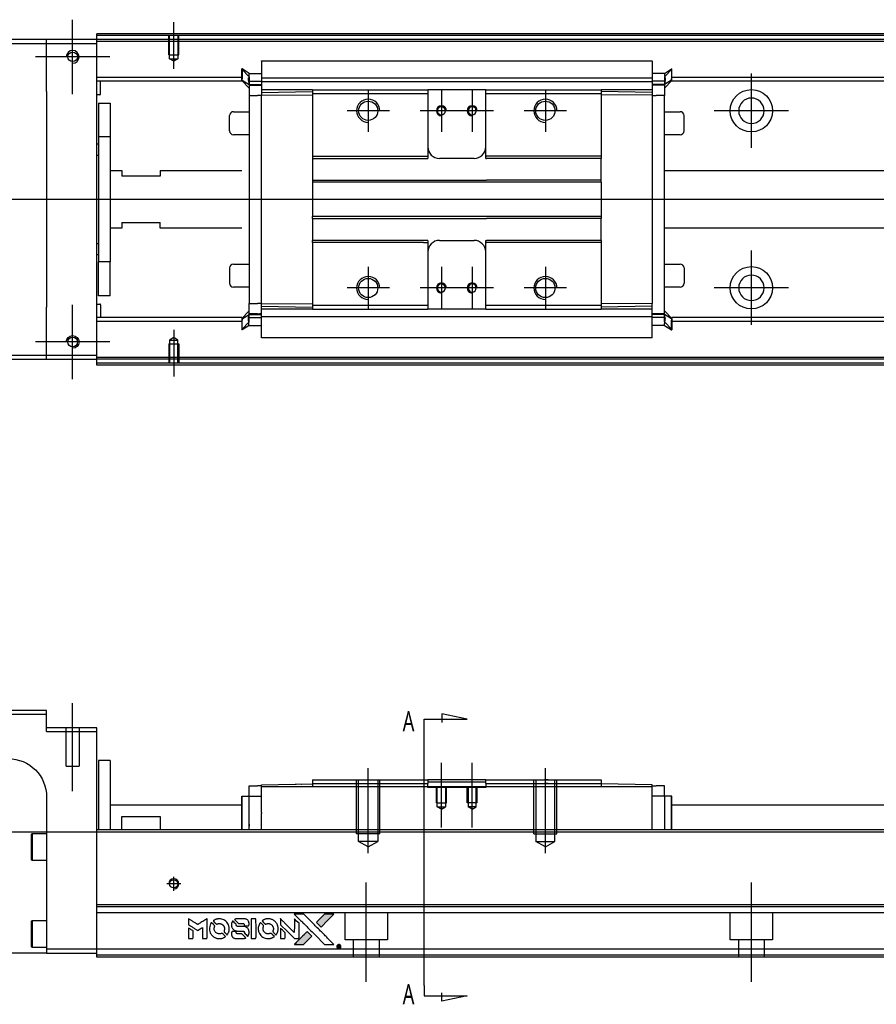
# Model space of a CAD drawing. Header units: millimetres. Extents: x -386 to 3135, y -1989 to 860.
# Tile 16 of 41: x -167 to 56, y -643 to -387. Entities that reach past the tile are written whole.
import ezdxf
from ezdxf.lldxf.tags import DXFTag

# ---------------------------------------------------------------- set-up
doc = ezdxf.new("R2010")
doc.units = ezdxf.units.MM
doc.layers.get('0').update_dxf_attribs({"linetype": 'CONTINUOUS'})
doc.styles.add('CHN', font='Microsoft JhengHei.ttf')
tags = doc.linetypes.add('DASHED', pattern=[25.72, 12.86, -12.86]).pattern_tags.tags
tags[6:7] = [DXFTag(74, 4), DXFTag(75, 0), DXFTag(340, '0'), DXFTag(46, 0.0), DXFTag(50, 0.0), DXFTag(44, 0.0), DXFTag(45, 0.0)]
tags[4:5] = [DXFTag(74, 4), DXFTag(75, 0), DXFTag(340, '0'), DXFTag(46, 0.0), DXFTag(50, 0.0), DXFTag(44, 0.0), DXFTag(45, 0.0)]

# ---------------------------------------------------------------- blocks, each defined once
blk = doc.blocks.new('MosionX logo(完整正式版)')
h = blk.add_hatch(color=22)
h.dxf.hatch_style = 1
h.paths.add_polyline_path([(-1416, 1831), (-1517, 1831), (-1619, 1831), (-1707, 1742, 0.000288), (-1740, 1709, 0.000479), (-1769, 1680, 0.000013), (-1794, 1654, 0.197177), (-1794, 1654, 0.197497), (-1794, 1653, 0.00004), (-1779, 1638, 0.000834), (-1763, 1622, 0.000506), (-1744, 1603), (-1694, 1552), (-1555, 1692)])
h.paths.add_polyline_path([(-1892, 1355), (-1942, 1405, 0.000476), (-1962, 1424, 0.000789), (-1978, 1441, 0.000035), (-1993, 1455, 0.19758), (-1993, 1456, 0.198396), (-1994, 1455, 0.000019), (-2014, 1435, 0.000582), (-2036, 1413, 0.000351), (-2062, 1387, 0.000108), (-2174, 1275, 0.000692), (-2230, 1218, 0.000077), (-2269, 1179, 0.197527), (-2269, 1178, 0.410182), (-2269, 1177, 0.000493), (-2248, 1177, 0.002424), (-2219, 1177, 0.000529), (-2169, 1177), (-2070, 1177), (-1981, 1266)])
at = {"color": 22}
for points in [[(-4562, 1668), (-4562, 1603), (-4545, 1592, -0.000297), (-4534, 1586, -0.000037), (-4510, 1571, -0.000043), (-4482, 1554, -0.000036), (-4452, 1535, 0.000044), (-4422, 1517, 0.000063), (-4396, 1501, 0.000035), (-4374, 1488, 0.0009), (-4368, 1484), (-4360, 1479), (-4348, 1486, 0.001175), (-4342, 1490, 0.000208), (-4329, 1498, 0.000225), (-4315, 1506, 0.000203), (-4300, 1516, -0.000711), (-4286, 1525, -0.001119), (-4274, 1532, -0.000263), (-4263, 1539, -0.04589), (-4262, 1539, -0.519312), (-4261, 1539, -0.001914), (-4261, 1521, -0.003124), (-4260, 1493, -0.000285), (-4260, 1421), (-4260, 1303), (-4219, 1303, 0.001727), (-4189, 1303, 0.025279), (-4179, 1303, 0.073886), (-4173, 1305, 0.07426), (-4167, 1308, 0.03264), (-4166, 1310, 0.01784), (-4164, 1311, 0.017712), (-4163, 1313, 0.026854), (-4162, 1315), (-4160, 1319), (-4160, 1526), (-4159, 1733), (-4162, 1731, -0.004595), (-4163, 1730, -0.00016), (-4169, 1726, -0.000298), (-4177, 1722, -0.000208), (-4185, 1717, 0.000986), (-4210, 1701, 0.00025), (-4250, 1676, 0.000268), (-4292, 1650, 0.000436), (-4329, 1627, -0.002932), (-4341, 1619, -0.004718), (-4351, 1613, -0.001113), (-4360, 1608, -0.227179), (-4361, 1608, -0.045982), (-4362, 1608, -0.000145), (-4374, 1616, -0.000825), (-4387, 1624, -0.000517), (-4403, 1634, 0.000056), (-4458, 1668, 0.000289), (-4488, 1687, 0.000481), (-4511, 1701, 0.000418), (-4535, 1715), (-4562, 1732)], [(-3917, 1731, 0.024131), (-3935, 1728, 0.022344), (-3954, 1723, 0.021883), (-3972, 1717, 0.020884), (-3990, 1709, 0.010669), (-4000, 1703, 0.010389), (-4011, 1697, 0.010913), (-4020, 1692, 0.022227), (-4026, 1687), (-4029, 1685), (-3996, 1653, 0.002452), (-3984, 1640, 0.003628), (-3972, 1630, 0.001662), (-3963, 1621, 0.070159), (-3960, 1619, 0.047671), (-3958, 1618, 0.018624), (-3956, 1618, 0.017921), (-3953, 1617, 0.018804), (-3950, 1617, 0.018255), (-3946, 1617, 0.041312), (-3943, 1617, 0.037164), (-3939, 1618, 0.012342), (-3935, 1620, -0.015101), (-3924, 1624, -0.035998), (-3916, 1626, -0.033244), (-3907, 1627, -0.011249), (-3894, 1627, -0.004059), (-3883, 1627, -0.019693), (-3877, 1627, -0.027943), (-3872, 1626, -0.014411), (-3866, 1624, -0.033089), (-3851, 1619, -0.033887), (-3838, 1613, -0.034021), (-3825, 1604, -0.033942), (-3814, 1594, -0.02816), (-3804, 1582, -0.035032), (-3796, 1570, -0.035269), (-3790, 1557, -0.029196), (-3785, 1543, -0.037862), (-3782, 1526, -0.043657), (-3782, 1510, -0.043064), (-3784, 1494, -0.035184), (-3790, 1477, 0.033699), (-3792, 1470, 0.052815), (-3793, 1463, 0.059167), (-3793, 1456, 0.058972), (-3791, 1450, 0.059208), (-3788, 1445, 0.021125), (-3783, 1439, 0.008691), (-3773, 1429, 0.000851), (-3749, 1405, 0.001873), (-3736, 1393, 0.013884), (-3730, 1387, 0.022355), (-3726, 1385, 0.341453), (-3725, 1385, 0.073011), (-3722, 1388, 0.004587), (-3714, 1399, 0.00748), (-3707, 1411, 0.016837), (-3702, 1420, 0.028606), (-3692, 1443, 0.031352), (-3685, 1465, 0.031004), (-3681, 1489, 0.0268), (-3680, 1514, 0.026698), (-3681, 1541, 0.03002), (-3686, 1566, 0.030357), (-3693, 1590, 0.028554), (-3703, 1614, 0.062944), (-3732, 1658, 0.062206), (-3772, 1694, 0.062448), (-3819, 1719, 0.064355), (-3870, 1731, 0.017377), (-3880, 1731, 0.008369), (-3893, 1731, 0.008367), (-3907, 1731, 0.01757)], [(-3516, 1731, 0.018538), (-3522, 1730, 0.010695), (-3530, 1729, 0.01068), (-3538, 1727, 0.017678), (-3544, 1725, 0.013849), (-3551, 1722, 0.011814), (-3559, 1719, 0.004513), (-3566, 1716, 0.290035), (-3566, 1715, 0.196418), (-3566, 1714, 0.000124), (-3554, 1702, 0.001477), (-3540, 1688, 0.000898), (-3524, 1671), (-3481, 1629), (-3427, 1628, -0.001471), (-3387, 1628, -0.028714), (-3374, 1627, -0.097073), (-3367, 1625, -0.084199), (-3361, 1620, -0.042698), (-3359, 1616, -0.053912), (-3357, 1612, -0.051004), (-3356, 1608, -0.032967), (-3355, 1602, 0.00807), (-3355, 1600, 0.003023), (-3355, 1596, 0.002994), (-3355, 1592, 0.003629), (-3355, 1588), (-3354, 1579), (-3313, 1579, 0.001618), (-3293, 1579, 0.005206), (-3280, 1579, 0.00535), (-3271, 1579, 0.060675), (-3268, 1580, 0.048484), (-3266, 1581, 0.02389), (-3264, 1582, 0.022812), (-3261, 1584, 0.02462), (-3259, 1586, 0.061781), (-3255, 1591, 0.080179), (-3253, 1596, 0.048561), (-3252, 1604, 0.010021), (-3251, 1619, 0.016602), (-3252, 1638, 0.031409), (-3254, 1653, 0.036474), (-3258, 1666, 0.03439), (-3263, 1679, 0.065928), (-3277, 1699, 0.069066), (-3296, 1715, 0.065697), (-3319, 1725, 0.051559), (-3346, 1731, 0.020904), (-3360, 1731, 0.000451), (-3431, 1731, 0.000419), (-3502, 1732, 0.022759)], [(-3202, 1517), (-3202, 1303), (-3160, 1303), (-3118, 1303), (-3113, 1306, 0.071429), (-3109, 1309, 0.054799), (-3105, 1313, 0.053585), (-3102, 1318, 0.060698), (-3101, 1323, 0.033975), (-3100, 1332, 0.000112), (-3100, 1441, 0.000726), (-3100, 1548, 0.001084), (-3101, 1641), (-3102, 1732), (-3152, 1732), (-3202, 1732)], [(-2860, 1730, 0.023681), (-2878, 1728, 0.022402), (-2896, 1723, 0.021929), (-2914, 1717, 0.020503), (-2931, 1709, 0.013745), (-2941, 1704, 0.009767), (-2952, 1698, 0.009658), (-2962, 1691, 0.027804), (-2968, 1687), (-2971, 1685), (-2939, 1653, 0.002053), (-2924, 1638, 0.006738), (-2914, 1628, 0.007826), (-2907, 1622, 0.063909), (-2903, 1619, 0.061532), (-2897, 1617, 0.068674), (-2891, 1617, 0.052072), (-2885, 1618, 0.019648), (-2875, 1621, -0.018366), (-2864, 1624, -0.0288), (-2854, 1626, -0.029061), (-2844, 1627, -0.019155), (-2832, 1627, -0.053809), (-2807, 1624, -0.058833), (-2784, 1615, -0.058566), (-2764, 1601, -0.052525), (-2746, 1582, -0.044733), (-2737, 1566, -0.040573), (-2729, 1547, -0.041123), (-2725, 1529, -0.04951), (-2725, 1511, -0.017369), (-2725, 1502, -0.024255), (-2727, 1495, -0.023787), (-2729, 1487, -0.015798), (-2732, 1479, 0.010631), (-2734, 1474, 0.033653), (-2735, 1470, 0.037806), (-2736, 1467, 0.016307), (-2736, 1462, 0.068179), (-2734, 1453, 0.095747), (-2731, 1446, 0.033418), (-2722, 1436, 0.002133), (-2695, 1409, 0.001452), (-2680, 1395, 0.012393), (-2673, 1388, 0.020479), (-2668, 1385, 0.344362), (-2667, 1385, 0.074287), (-2663, 1388, 0.005454), (-2656, 1400, 0.008391), (-2649, 1412, 0.017097), (-2643, 1422, 0.027375), (-2635, 1442, 0.02835), (-2628, 1463, 0.027723), (-2624, 1485, 0.023913), (-2623, 1509, 0.027047), (-2623, 1537, 0.031685), (-2627, 1563, 0.032425), (-2634, 1588, 0.031013), (-2644, 1612, 0.037914), (-2661, 1641, 0.040153), (-2682, 1667, 0.039834), (-2707, 1688, 0.036173), (-2736, 1707, 0.040752), (-2765, 1719, 0.035885), (-2796, 1728, 0.035491), (-2828, 1731, 0.037615)], [(-2572, 1669), (-2572, 1604), (-2422, 1453), (-2271, 1303), (-2229, 1303, 0.0008), (-2202, 1303, 0.010795), (-2192, 1303, 0.030495), (-2186, 1304, 0.080372), (-2183, 1305, 0.03816), (-2179, 1308, 0.041799), (-2176, 1310, 0.042486), (-2174, 1314, 0.042078), (-2172, 1317, 0.099276), (-2170, 1322, 0.003302), (-2170, 1343, 0.002586), (-2170, 1380, 0.000204), (-2170, 1477), (-2170, 1633), (-2221, 1683), (-2271, 1733), (-2271, 1583), (-2272, 1433), (-2419, 1582, 0.000253), (-2476, 1639, 0.000412), (-2524, 1687, 0.000041), (-2567, 1730, 0.041338), (-2570, 1732), (-2572, 1734)], [(-2150, 1708, -0.000056), (-2089, 1647, -0.000021), (-2004, 1562, -0.000021), (-1911, 1469, -0.000025), (-1823, 1381), (-1619, 1177), (-1518, 1177), (-1417, 1177), (-1553, 1315, 0.000274), (-1619, 1381, 0.000123), (-1705, 1467, 0.000121), (-1797, 1559, 0.000165), (-1879, 1641), (-2068, 1831), (-2170, 1831), (-2272, 1831)], [(-1707, 1742, 0.000288), (-1740, 1709, 0.000479), (-1769, 1680, 0.000013), (-1794, 1654, 0.197177), (-1794, 1654, 0.197497), (-1794, 1653, 0.00004), (-1779, 1638, 0.000836), (-1763, 1622, 0.000505), (-1744, 1603), (-1694, 1552), (-1555, 1692), (-1416, 1831), (-1517, 1831), (-1619, 1831)], [(-4562, 1417), (-4562, 1303), (-4521, 1303, 0.000842), (-4494, 1303, 0.010591), (-4484, 1303, 0.028995), (-4479, 1303, 0.069543), (-4475, 1305, 0.051063), (-4471, 1307, 0.039932), (-4468, 1310, 0.039414), (-4465, 1314, 0.045845), (-4462, 1318, 0.094811), (-4461, 1322, 0.007124), (-4461, 1333, 0.004713), (-4461, 1352, 0.000534), (-4461, 1395), (-4461, 1469), (-4471, 1475, 0.000828), (-4502, 1494, 0.000879), (-4532, 1513, 0.000048), (-4561, 1530, 0.137596), (-4562, 1531, 0.413028), (-4562, 1530, 0.000016), (-4562, 1497, 0.000623), (-4562, 1460, 0.000374)], [(-4068, 1643, 0.064158), (-4094, 1594, 0.06356), (-4108, 1539, 0.064004), (-4107, 1483, 0.066747), (-4091, 1429, 0.04321), (-4073, 1396, 0.044737), (-4050, 1367, 0.044901), (-4021, 1342, 0.044184), (-3989, 1323, 0.026293), (-3965, 1313, 0.033344), (-3941, 1306, 0.033227), (-3917, 1303, 0.025815), (-3890, 1302, 0.023119), (-3864, 1304, 0.031044), (-3841, 1308, 0.031337), (-3819, 1315, 0.024258), (-3796, 1325, 0.015622), (-3788, 1329, 0.008495), (-3778, 1335, 0.008415), (-3769, 1341, 0.020814), (-3763, 1346), (-3760, 1348), (-3791, 1379, 0.002843), (-3814, 1403, 0.033917), (-3823, 1411, 0.087906), (-3831, 1414, 0.073302), (-3839, 1416, 0.022047), (-3843, 1415, 0.026465), (-3847, 1415, 0.022233), (-3851, 1414, 0.009985), (-3857, 1412, -0.039011), (-3876, 1407, -0.044398), (-3896, 1406, -0.045096), (-3915, 1408, -0.04265), (-3934, 1413, -0.071154), (-3961, 1428, -0.068827), (-3983, 1450, -0.068713), (-3998, 1476, -0.070507), (-4005, 1506, -0.028605), (-4006, 1519, -0.031418), (-4005, 1531, -0.031044), (-4002, 1544, -0.02668), (-3998, 1556, 0.038913), (-3996, 1564, 0.043732), (-3995, 1571, 0.047754), (-3995, 1578, 0.075756), (-3997, 1583, 0.07294), (-3999, 1586, 0.003456), (-4006, 1594, 0.005023), (-4017, 1605, 0.002422), (-4030, 1619, 0.000819), (-4042, 1631, 0.001349), (-4053, 1641, 0.0001), (-4062, 1650, 0.205335), (-4062, 1651, 0.219821), (-4063, 1650, 0.002494), (-4064, 1648, 0.007089), (-4066, 1646, 0.004494)], [(-3610, 1675, 0.023289), (-3616, 1665, 0.026845), (-3621, 1655, 0.026047), (-3626, 1644, 0.019751), (-3629, 1631, 0.013249), (-3631, 1624, 0.025169), (-3631, 1618, 0.016532), (-3632, 1611, 0.002937), (-3632, 1598, 0.003317), (-3632, 1586, 0.011808), (-3631, 1578, 0.01777), (-3631, 1572, 0.021476), (-3630, 1567, 0.04325), (-3623, 1544, 0.045753), (-3612, 1523, 0.04649), (-3598, 1505, 0.047672), (-3581, 1490, 0.025315), (-3573, 1485, 0.015208), (-3564, 1480, 0.01512), (-3554, 1476, 0.022488), (-3546, 1473, 0.027857), (-3532, 1469, 0.034138), (-3519, 1467, 0.014286), (-3499, 1467, 0.00124), (-3449, 1467, -0.00103), (-3418, 1467, -0.002552), (-3396, 1466, -0.001594), (-3379, 1466, -0.047676), (-3374, 1466, -0.085307), (-3367, 1463, -0.097789), (-3361, 1457, -0.085947), (-3357, 1450, -0.051339), (-3356, 1440, 0.014634), (-3355, 1436, 0.015028), (-3355, 1433, 0.014927), (-3354, 1430, 0.059415), (-3353, 1429, 0.070595), (-3351, 1425, 0.00028), (-3315, 1389, 0.000111), (-3279, 1352, 0.200239), (-3277, 1352, 0.268906), (-3276, 1352, 0.001866), (-3271, 1361, 0.007532), (-3267, 1370, 0.017818), (-3263, 1376, 0.013256), (-3261, 1383, 0.011636), (-3258, 1391, 0.011528), (-3256, 1399, 0.012303), (-3254, 1407, 0.0423), (-3252, 1419, 0.013657), (-3252, 1437, 0.013857), (-3252, 1455, 0.037428), (-3254, 1468, 0.014927), (-3256, 1477, 0.0122), (-3259, 1486, 0.012518), (-3262, 1494, 0.023062), (-3265, 1501, 0.065961), (-3281, 1525, 0.06055), (-3304, 1545, 0.059676), (-3331, 1559, 0.060497), (-3360, 1567, 0.025683), (-3367, 1567, 0.001528), (-3386, 1567, 0.002124), (-3410, 1568, 0.001173), (-3439, 1568, -0.000809), (-3490, 1568, -0.017164), (-3506, 1568, -0.063931), (-3514, 1570, -0.108429), (-3520, 1573, -0.052941), (-3523, 1577, -0.063675), (-3525, 1582, -0.050562), (-3526, 1587, -0.020337), (-3527, 1595, 0.009897), (-3528, 1599, 0.016482), (-3528, 1603, 0.019019), (-3529, 1606, 0.06043), (-3530, 1608, 0.076267), (-3533, 1613, 0.00054), (-3566, 1646, 0.000307), (-3601, 1680, 0.142594), (-3604, 1681, 0.232419), (-3604, 1681, 0.022995), (-3606, 1680, 0.024627), (-3608, 1678, 0.015407)], [(-3011, 1643, 0.018008), (-3017, 1634, 0.009842), (-3023, 1622, 0.009807), (-3030, 1610, 0.015716), (-3035, 1599, 0.048467), (-3047, 1561, 0.045841), (-3052, 1520, 0.046006), (-3049, 1479, 0.049638), (-3039, 1441, 0.064819), (-3012, 1391, 0.06695), (-2974, 1350, 0.066691), (-2926, 1320, 0.063505), (-2872, 1304, 0.03135), (-2858, 1302, 0.010439), (-2837, 1302, 0.010391), (-2817, 1302, 0.032408), (-2803, 1304, 0.015696), (-2787, 1307, 0.018095), (-2771, 1312, 0.018551), (-2757, 1317, 0.018352), (-2743, 1323, 0.015568), (-2733, 1328, 0.009832), (-2723, 1334, 0.009795), (-2713, 1341, 0.023727), (-2706, 1346), (-2703, 1348), (-2734, 1379, 0.001528), (-2751, 1397, 0.010022), (-2760, 1406, 0.019586), (-2766, 1411, 0.061865), (-2771, 1413, 0.055054), (-2777, 1415, 0.061607), (-2784, 1416, 0.048725), (-2792, 1415, 0.020221), (-2802, 1412, -0.017722), (-2813, 1409, -0.02685), (-2822, 1407, -0.02759), (-2832, 1406, -0.020233), (-2843, 1406, -0.04793), (-2864, 1409, -0.048386), (-2883, 1416, -0.047866), (-2901, 1426, -0.044964), (-2917, 1440, -0.04333), (-2931, 1457, -0.050921), (-2941, 1475, -0.051473), (-2946, 1495, -0.0459), (-2948, 1516, -0.019014), (-2948, 1526, -0.024114), (-2947, 1535, -0.025081), (-2945, 1544, -0.023892), (-2942, 1553, 0.008624), (-2939, 1560, 0.026486), (-2938, 1564, 0.035074), (-2937, 1568, 0.02756), (-2937, 1573, 0.087163), (-2939, 1580, 0.073291), (-2942, 1587, 0.028074), (-2951, 1596, 0.002594), (-2973, 1619), (-3005, 1651)], [(-2572, 1416), (-2572, 1303), (-2530, 1303), (-2488, 1303), (-2483, 1306, 0.03146), (-2480, 1308, 0.026444), (-2478, 1310, 0.026444), (-2476, 1312, 0.031457), (-2475, 1314), (-2472, 1319), (-2471, 1375), (-2471, 1431), (-2521, 1481, 0.000745), (-2540, 1499, 0.001228), (-2556, 1515, 0.000087), (-2571, 1529, 0.195134), (-2571, 1530, 0.412117), (-2572, 1529, 0.000048), (-2572, 1496, 0.00109), (-2572, 1460, 0.000653)], [(-3615, 1454, 0.065483), (-3620, 1451, 0.053271), (-3625, 1447, 0.052018), (-3628, 1443, 0.0556), (-3631, 1437, 0.036839), (-3632, 1434, 0.026922), (-3632, 1430, 0.016905), (-3633, 1424, 0.004317), (-3633, 1416, 0.016369), (-3632, 1397, 0.029936), (-3630, 1382, 0.03418), (-3627, 1369, 0.031327), (-3621, 1356, 0.046935), (-3612, 1340, 0.054053), (-3600, 1327, 0.053701), (-3585, 1317, 0.045364), (-3568, 1309, 0.032479), (-3552, 1305, 0.03386), (-3537, 1303, 0.013578), (-3512, 1303, 0.001155), (-3450, 1303, 0.000413), (-3396, 1303, 0.005008), (-3375, 1304, 0.013199), (-3364, 1304, 0.033956), (-3355, 1305, 0.013909), (-3347, 1308, 0.010864), (-3337, 1310, 0.010938), (-3329, 1313, 0.028702), (-3323, 1316), (-3318, 1318), (-3362, 1362), (-3405, 1406), (-3455, 1406, -0.001504), (-3477, 1406, -0.00328), (-3493, 1406, -0.001901), (-3506, 1406, -0.061333), (-3510, 1407, -0.063621), (-3514, 1409, -0.048633), (-3518, 1412, -0.046769), (-3522, 1415, -0.047961), (-3525, 1420, -0.02678), (-3526, 1424, -0.050957), (-3527, 1427, -0.029398), (-3528, 1431, -0.00401), (-3528, 1441), (-3529, 1456), (-3569, 1456, 0.001061), (-3593, 1456, 0.009147), (-3604, 1455, 0.020721), (-3611, 1455, 0.051619)], [(-2062, 1387, 0.000108), (-2174, 1275, 0.000692), (-2230, 1218, 0.000077), (-2269, 1179, 0.197527), (-2269, 1178, 0.410182), (-2269, 1177, 0.000493), (-2248, 1177, 0.002424), (-2219, 1177, 0.000529), (-2170, 1177), (-2070, 1177), (-1981, 1266), (-1892, 1355), (-1942, 1405, 0.000476), (-1962, 1424, 0.000789), (-1978, 1441, 0.000035), (-1993, 1455, 0.19758), (-1993, 1456, 0.198396), (-1994, 1455, 0.000019), (-2014, 1435, 0.000582), (-2036, 1413, 0.000351)], [(-1319, 1173, 0.082374), (-1332, 1167, 0.083404), (-1342, 1157, 0.082663), (-1349, 1145, 0.07897), (-1351, 1130, 0.084941), (-1349, 1114, 0.08953), (-1341, 1100, 0.090743), (-1329, 1090, 0.090193), (-1313, 1085, 0.10067), (-1296, 1085, 0.099454), (-1281, 1093, 0.097736), (-1269, 1106, 0.09365), (-1263, 1122, 0.07584), (-1263, 1135, 0.068415), (-1267, 1148, 0.068328), (-1274, 1159, 0.075277), (-1283, 1168, 0.059367), (-1291, 1172, 0.048986), (-1300, 1174, 0.048519), (-1310, 1174, 0.055347)], [(-1325, 1129), (-1325, 1104), (-1322, 1104), (-1319, 1104), (-1319, 1114), (-1319, 1125), (-1313, 1125), (-1306, 1126), (-1302, 1119, -0.003356), (-1300, 1116, -0.002757), (-1298, 1113, -0.002784), (-1296, 1110, -0.007382), (-1295, 1108, 0.019487), (-1294, 1105, 0.098302), (-1293, 1104, 0.116932), (-1291, 1104, 0.032798), (-1289, 1104), (-1285, 1104), (-1288, 1108, 0.005748), (-1289, 1111, 0.002522), (-1291, 1114, 0.002495), (-1293, 1117, 0.00334), (-1295, 1120), (-1299, 1126), (-1296, 1128, 0.066516), (-1292, 1130, 0.085926), (-1290, 1133, 0.082934), (-1289, 1137, 0.05747), (-1289, 1141, 0.023576), (-1289, 1144, 0.043538), (-1289, 1146, 0.050891), (-1290, 1148, 0.049897), (-1291, 1149, 0.067884), (-1295, 1152, 0.077412), (-1298, 1154, 0.049266), (-1304, 1154, 0.012208), (-1313, 1155), (-1325, 1155)], [(-1298, 1147, -0.120545), (-1296, 1144, -0.09136), (-1295, 1141, -0.087576), (-1296, 1137, -0.098026), (-1297, 1134, -0.079907), (-1299, 1133, -0.087697), (-1300, 1132, -0.041371), (-1303, 1132, -0.005557), (-1309, 1132), (-1319, 1131), (-1319, 1140), (-1319, 1149), (-1310, 1149, -0.007471), (-1305, 1149, -0.035301), (-1302, 1148, -0.060486), (-1300, 1148, -0.063546)]]:
    blk.add_lwpolyline(points, format="xyb", close=True, dxfattribs=at)

msp = doc.modelspace()

# ---------------------------------------------------------------- linework, layer by layer
at = {"ltscale": 0.2}
for p, q in [((-153.14, -406.75), (-153.14, -387.45)), ((-126.89, -400.25), (-126.89, -388.1)), ((-143.49, -397.1), (-162.79, -397.1)), ((23.11, -420.75), (23.11, -401.45)), ((-76.39, -405.6), (-76.39, -416.6)), ((-57.39, -405.6), (-57.39, -416.6)), ((-49.39, -405.6), (-49.39, -416.6)), ((-30.39, -405.6), (-30.39, -416.6)), ((-70.89, -411.1), (-81.89, -411.1)), ((-51.89, -411.1), (-62.89, -411.1)), ((-43.89, -411.1), (-54.89, -411.1)), ((-24.89, -411.1), (-35.89, -411.1)), ((32.76, -411.1), (13.46, -411.1)), ((23.11, -466.7), (23.11, -447.4)), ((-76.39, -451.6), (-76.39, -462.6)), ((-57.39, -451.6), (-57.39, -462.6)), ((-49.39, -451.6), (-49.39, -462.6)), ((-30.39, -451.6), (-30.39, -462.6)), ((-70.89, -457.1), (-81.89, -457.1)), ((-51.89, -457.1), (-62.89, -457.1)), ((-43.89, -457.1), (-54.89, -457.1)), ((-24.89, -457.1), (-35.89, -457.1)), ((32.76, -457.05), (13.46, -457.05)), ((-153.14, -480.75), (-153.14, -461.45)), ((-126.89, -467.96), (-126.89, -480.1)), ((-143.49, -471.1), (-162.79, -471.1)), ((-153.14, -587.67), (-153.14, -564.84)), ((-76.39, -603.76), (-76.39, -581.76)), ((-57.39, -597.17), (-57.39, -580.34)), ((-49.39, -597.17), (-49.39, -580.34)), ((-30.39, -603.76), (-30.39, -581.76)), ((-126.89, -613.56), (-126.89, -609.96)), ((-125.09, -611.76), (-128.69, -611.76)), ((-76.89, -637.17), (-76.89, -611.42)), ((23.11, -637.17), (23.11, -611.42))]:
    msp.add_line(p, q, dxfattribs=at)
at = {"linetype": 'Continuous'}
for p, q in [((-159.89, -392.6), (-233.89, -392.6)), ((-159.89, -393.6), (-159.89, -392.6)), ((-146.89, -392.6), (-159.89, -392.6)), ((-146.89, -391.6), (-146.89, -391.11)), ((123.98, -391.6), (-146.89, -391.6)), ((-146.89, -392.6), (-146.89, -391.6)), ((-146.89, -393.6), (-146.89, -392.6)), ((123.74, -392.6), (-146.89, -392.6)), ((-233.89, -393.6), (-159.89, -393.6)), ((-159.89, -393.6), (-146.89, -393.6)), ((-159.89, -406.1), (-159.89, -393.6)), ((-146.89, -474.6), (-146.89, -393.6)), ((-104.14, -398.15), (-2.64, -398.15)), ((-104.14, -398.19), (-104.14, -403.5)), ((-2.64, -398.19), (-2.64, -403.5)), ((-109.14, -400.23), (-109.24, -400.23)), ((-109.24, -402.77), (-109.24, -400.23)), ((-109.24, -400.33), (-107.34, -402.31)), ((-107.34, -401.38), (-109.14, -400.23)), ((-109.14, -400.23), (-109.14, -402.77)), ((0.56, -401.38), (2.36, -400.23)), ((2.46, -400.33), (0.56, -402.31)), ((2.36, -400.23), (2.46, -400.23)), ((2.36, -400.23), (2.36, -402.77)), ((2.46, -402.77), (2.46, -400.23)), ((-109.24, -402.42), (-146.89, -402.42)), ((-109.24, -403.42), (-146.89, -403.42)), ((-145.89, -406.75), (-145.89, -403.42)), ((-109.24, -403.12), (-109.24, -402.77)), ((-109.24, -403.12), (-109.14, -403.12)), ((-109.24, -403.22), (-109.24, -403.12)), ((-107.34, -405.2), (-109.24, -403.22)), ((-109.14, -403.12), (-109.14, -402.77)), ((-109.14, -403.12), (-107.34, -404.27)), ((-107.47, -403.42), (-104.15, -403.42)), ((-107.34, -401.38), (-104.14, -401.38)), ((-107.34, -403.37), (-107.34, -404.42)), ((-104.14, -402.57), (-2.64, -402.57)), ((-104.14, -403.62), (-104.14, -403.5)), ((-104.14, -403.62), (-104.14, -405.62)), ((-2.64, -403.62), (-104.14, -403.62)), ((0.56, -401.38), (-2.64, -401.38)), ((-2.63, -402.42), (-2.64, -402.42)), ((-2.64, -403.62), (-2.64, -403.5)), ((-2.64, -403.62), (-2.64, -403.5)), ((-2.64, -403.62), (-2.64, -405.62)), ((0.68, -403.42), (-2.63, -403.42)), ((2.36, -403.12), (0.56, -404.27)), ((0.56, -405.2), (2.46, -403.22)), ((0.56, -403.37), (0.56, -404.42)), ((2.36, -403.12), (2.36, -402.77)), ((2.46, -403.12), (2.36, -403.12)), ((121.38, -402.42), (2.46, -402.42)), ((2.46, -403.12), (2.46, -402.77)), ((2.46, -403.22), (2.46, -403.12)), ((121.14, -403.42), (2.46, -403.42)), ((-159.89, -406.1), (-159.89, -462.1)), ((-107.34, -404.27), (-104.14, -404.27)), ((-107.34, -404.42), (-107.34, -407.12)), ((-90.89, -405.62), (-104.14, -405.62)), ((-104.14, -405.62), (-104.14, -406.36)), ((-104.14, -406.36), (-90.89, -406.12)), ((-104.14, -406.36), (-104.14, -407.08)), ((-90.89, -405.62), (-90.89, -406.62)), ((-61.14, -405.62), (-60.89, -405.62)), ((-60.89, -405.62), (-60.89, -406.62)), ((-45.89, -405.62), (-60.89, -405.62)), ((-45.89, -405.62), (-15.89, -405.62)), ((-45.89, -406.62), (-45.89, -405.62)), ((-15.89, -405.62), (-15.89, -406.62)), ((-2.64, -405.62), (-15.89, -405.62)), ((-2.64, -406.36), (-15.89, -406.12)), ((0.56, -404.27), (-2.64, -404.27)), ((-2.64, -405.62), (-2.64, -406.36)), ((-2.64, -406.36), (-2.64, -407.08)), ((0.56, -404.42), (0.56, -407.12)), ((-146.09, -406.95), (-146.89, -406.95)), ((-107.34, -407.12), (-105.14, -407.12)), ((-107.34, -407.12), (-107.34, -461.09)), ((-104.14, -407.12), (-105.14, -407.12)), ((-104.14, -407.08), (-90.89, -406.99)), ((-104.14, -461.13), (-104.14, -407.08)), ((-90.89, -406.62), (-90.89, -422.9)), ((-61.14, -406.62), (-60.89, -406.62)), ((-60.89, -406.62), (-60.89, -422.9)), ((-45.89, -406.62), (-15.89, -406.62)), ((-45.89, -422.9), (-45.89, -406.62)), ((-15.89, -406.62), (-15.89, -422.9)), ((-2.64, -407.08), (-15.89, -406.99)), ((-2.64, -407.08), (-2.64, -461.13)), ((-2.64, -407.12), (-1.64, -407.12)), ((0.56, -407.12), (-1.64, -407.12)), ((0.56, -463.94), (0.56, -407.12)), ((-146.39, -409.1), (-143.39, -409.1)), ((-146.39, -409.1), (-146.39, -417.86)), ((-143.39, -409.1), (-143.39, -417.86)), ((-111.39, -411.33), (-107.34, -411.33)), ((0.56, -411.33), (4.61, -411.33)), ((-112.39, -416.33), (-112.39, -412.33)), ((-112.39, -412.33), (-112.39, -412.33)), ((5.61, -416.33), (5.61, -412.33)), ((-143.39, -417.86), (-146.39, -417.86)), ((-146.39, -417.86), (-146.39, -450.35)), ((-143.39, -417.86), (-143.39, -450.35)), ((-107.34, -417.33), (-111.39, -417.33)), ((4.61, -417.33), (0.56, -417.33)), ((-146.89, -419.7), (-146.39, -419.7)), ((-146.39, -422.7), (-146.89, -422.7)), ((-90.89, -422.9), (-62, -422.9)), ((-90.89, -422.9), (-90.89, -423.45)), ((-90.89, -423.45), (-60.89, -423.45)), ((-90.89, -423.45), (-90.89, -429.1)), ((-60.89, -422.9), (-60.89, -423.45)), ((-48.89, -423.46), (-57.89, -423.46)), ((-45.89, -423.45), (-45.89, -422.9)), ((-45.89, -423.45), (-45.64, -423.45)), ((-29.64, -423.45), (-45.64, -423.45)), ((-15.89, -423.45), (-29.64, -423.45)), ((-15.89, -422.9), (-15.89, -423.45)), ((-15.89, -429.1), (-15.89, -423.45)), ((-143.39, -426.6), (-140.39, -426.6)), ((-140.39, -426.6), (-140.39, -428.1)), ((-130.39, -426.6), (-109.24, -426.6)), ((-130.39, -426.6), (-130.39, -428.1)), ((0.56, -426.6), (115.55, -426.6)), ((-130.39, -428.1), (-140.39, -428.1)), ((-90.89, -429.1), (-45.64, -429.1)), ((-90.89, -429.1), (-90.89, -429.65)), ((-29.64, -429.1), (-45.64, -429.1)), ((-15.89, -429.1), (-29.64, -429.1)), ((-15.89, -429.65), (-15.89, -429.1)), ((-15.89, -429.65), (-90.89, -429.65)), ((-90.89, -429.65), (-90.89, -438.55)), ((-15.89, -429.65), (-15.89, -438.55)), ((-15.89, -438.55), (-90.89, -438.55)), ((-90.89, -439.1), (-90.89, -438.55)), ((-90.89, -439.1), (-45.64, -439.1)), ((-90.89, -439.1), (-90.89, -444.75)), ((-29.64, -439.1), (-45.64, -439.1)), ((-15.89, -439.1), (-29.64, -439.1)), ((-15.89, -438.55), (-15.89, -439.1)), ((-15.89, -444.75), (-15.89, -439.1)), ((-140.39, -441.6), (-143.39, -441.6)), ((-140.39, -440.1), (-130.39, -440.1)), ((-140.39, -440.1), (-140.39, -441.6)), ((-130.39, -441.6), (-130.39, -440.1)), ((-109.24, -441.6), (-130.39, -441.6)), ((111.94, -441.6), (0.56, -441.6)), ((-146.89, -445.51), (-146.39, -445.51)), ((-60.89, -444.75), (-90.89, -444.75)), ((-90.89, -445.3), (-90.89, -444.75)), ((-62, -445.3), (-90.89, -445.3)), ((-90.89, -445.3), (-90.89, -461.59)), ((-60.89, -444.75), (-60.89, -445.3)), ((-60.89, -445.3), (-60.89, -461.59)), ((-57.89, -444.75), (-48.89, -444.75)), ((-45.89, -445.3), (-45.89, -444.75)), ((-45.89, -461.59), (-45.89, -445.3)), ((-29.64, -444.75), (-45.64, -444.75)), ((-15.89, -444.75), (-29.64, -444.75)), ((-15.89, -444.75), (-15.89, -445.3)), ((-15.89, -445.3), (-15.89, -461.59)), ((-146.39, -448.51), (-146.89, -448.51)), ((-143.39, -450.35), (-146.39, -450.35)), ((-146.39, -459.1), (-146.39, -450.35)), ((-143.39, -459.1), (-143.39, -450.35)), ((-112.39, -451.88), (-112.39, -455.88)), ((-111.39, -450.88), (-107.34, -450.88)), ((0.56, -450.88), (4.61, -450.88)), ((5.61, -451.88), (5.61, -455.88)), ((-107.34, -456.88), (-111.39, -456.88)), ((4.61, -456.88), (0.56, -456.88)), ((5.61, -455.88), (5.61, -455.88)), ((-143.39, -459.1), (-146.39, -459.1)), ((-159.89, -474.6), (-159.89, -462.1)), ((-146.89, -461.26), (-146.09, -461.26)), ((-145.89, -461.46), (-145.89, -464.79)), ((-107.34, -463.79), (-107.34, -461.09)), ((-107.34, -461.09), (-105.14, -461.09)), ((-104.14, -461.09), (-105.14, -461.09)), ((-104.14, -461.85), (-104.14, -461.13)), ((-104.14, -461.13), (-90.89, -461.22)), ((-104.14, -461.85), (-90.89, -462.09)), ((-104.14, -462.59), (-104.14, -461.85)), ((-104.14, -464.59), (-104.14, -462.59)), ((-90.93, -462.59), (-104.14, -462.59)), ((-90.89, -461.59), (-90.89, -462.59)), ((-61.14, -461.59), (-60.89, -461.59)), ((-61.14, -462.59), (-60.89, -462.59)), ((-60.89, -461.59), (-60.89, -462.59)), ((-45.89, -462.59), (-60.89, -462.59)), ((-45.89, -461.59), (-15.89, -461.59)), ((-45.89, -462.59), (-45.89, -461.59)), ((-45.89, -462.59), (-15.89, -462.59)), ((-2.64, -461.13), (-15.89, -461.22)), ((-15.89, -461.59), (-15.89, -462.59)), ((-2.64, -461.85), (-15.89, -462.09)), ((-2.64, -462.59), (-15.89, -462.59)), ((-2.64, -462.59), (-2.64, -461.09)), ((-2.64, -464.59), (-2.64, -462.59)), ((-109.24, -464.79), (-146.89, -464.79)), ((-107.34, -463.01), (-109.24, -464.99)), ((-109.24, -464.99), (-109.24, -465.09)), ((-109.24, -465.09), (-109.24, -465.44)), ((-109.24, -465.09), (-109.14, -465.09)), ((-109.14, -465.09), (-107.34, -463.94)), ((-109.14, -465.09), (-109.14, -465.44)), ((-107.47, -464.79), (-104.15, -464.79)), ((-107.34, -464.84), (-107.34, -463.79)), ((-107.34, -463.94), (-104.14, -463.94)), ((-2.64, -464.59), (-104.14, -464.59)), ((-104.14, -470.02), (-104.14, -464.59)), ((-104.14, -464.59), (-104.14, -464.71)), ((0.56, -463.94), (-2.64, -463.94)), ((-2.64, -464.59), (-2.64, -464.71)), ((-2.64, -464.59), (-2.64, -464.71)), ((-2.64, -470.02), (-2.64, -464.71)), ((0.68, -464.79), (-2.63, -464.79)), ((0.56, -463.01), (2.46, -464.99)), ((0.56, -464.84), (0.56, -463.79)), ((2.36, -465.09), (0.56, -463.94)), ((2.36, -465.09), (2.36, -465.44)), ((2.46, -465.09), (2.36, -465.09)), ((106.35, -464.79), (2.46, -464.79)), ((2.46, -464.99), (2.46, -465.09)), ((2.46, -465.09), (2.46, -465.44)), ((-109.24, -465.79), (-146.89, -465.79)), ((-109.24, -465.44), (-109.24, -467.98)), ((-109.24, -467.88), (-107.34, -465.9)), ((-109.14, -467.98), (-109.14, -465.44)), ((-107.34, -466.83), (-109.14, -467.98)), ((-107.34, -466.83), (-104.14, -466.83)), ((0.56, -466.83), (-2.64, -466.83)), ((2.46, -467.88), (0.56, -465.9)), ((0.56, -466.83), (2.36, -467.98)), ((2.36, -467.98), (2.36, -465.44)), ((2.46, -465.44), (2.46, -467.98)), ((106.11, -465.79), (2.46, -465.79)), ((-109.14, -467.98), (-109.24, -467.98)), ((-2.64, -470.06), (-104.14, -470.06)), ((2.36, -467.98), (2.46, -467.98)), ((-159.89, -474.6), (-233.89, -474.6)), ((-159.89, -475.6), (-159.89, -474.6)), ((-146.89, -474.6), (-159.89, -474.6)), ((-146.89, -475.6), (-146.89, -474.6)), ((-233.89, -475.6), (-159.89, -475.6)), ((-159.89, -475.6), (-146.89, -475.6)), ((103.75, -475.6), (-146.89, -475.6)), ((-146.89, -476.6), (-146.89, -475.6)), ((103.5, -476.6), (-146.89, -476.6)), ((-146.89, -477.1), (-146.89, -476.6)), ((-159.89, -566.76), (-233.89, -566.76)), ((-159.89, -567.76), (-159.89, -566.76)), ((-233.89, -567.76), (-159.89, -567.76)), ((-159.89, -572.26), (-159.89, -567.76)), ((-146.89, -571.26), (-159.89, -571.26)), ((-159.89, -572.26), (-146.89, -572.26)), ((-146.89, -572.26), (-146.89, -571.26)), ((-146.89, -596.76), (-146.89, -572.26)), ((-143.39, -579.76), (-146.39, -579.76)), ((-146.39, -579.76), (-146.39, -597.76)), ((-143.39, -579.76), (-143.39, -597.76)), ((-90.89, -584.76), (-90.89, -585.76)), ((-61.14, -584.76), (-60.89, -584.76)), ((-45.89, -584.76), (-60.89, -584.76)), ((-60.89, -584.76), (-60.89, -585.76)), ((-45.89, -584.76), (-15.89, -584.76)), ((-45.89, -585.76), (-45.89, -584.76)), ((-15.89, -584.76), (-15.89, -585.76)), ((-107.34, -589.01), (-107.34, -586.31)), ((-107.34, -586.31), (-105.14, -586.31)), ((-104.14, -586.31), (-105.14, -586.31)), ((-104.14, -586.04), (-90.89, -585.81)), ((-104.14, -586.61), (-104.14, -586.04)), ((-2.64, -586.61), (-104.14, -586.61)), ((-104.14, -593.26), (-104.14, -586.61)), ((-95.42, -585.88), (-95.42, -585.88)), ((-95.32, -585.88), (-95.08, -585.87)), ((-95.32, -585.88), (-95.32, -585.88)), ((-95.08, -585.87), (-95.08, -585.88)), ((-94.45, -585.86), (-94.45, -585.87)), ((-93.78, -585.85), (-93.72, -585.85)), ((-93.68, -585.85), (-93.68, -585.85)), ((-92.86, -585.84), (-92.86, -585.84)), ((-90.89, -585.76), (-90.89, -586.61)), ((-61.14, -585.76), (-60.89, -585.76)), ((-60.89, -585.31), (-57.89, -585.31)), ((-60.89, -586.61), (-60.89, -585.76)), ((-57.89, -585.31), (-48.89, -585.31)), ((-48.89, -585.31), (-45.89, -585.31)), ((-45.89, -585.76), (-15.89, -585.76)), ((-45.89, -585.76), (-45.89, -586.61)), ((-15.89, -585.76), (-15.89, -586.61)), ((-2.64, -586.04), (-15.89, -585.81)), ((-2.64, -586.61), (-2.64, -586.04)), ((-2.64, -586.31), (-1.64, -586.31)), ((-2.64, -597.76), (-2.64, -586.61)), ((0.56, -586.31), (-1.64, -586.31)), ((0.56, -589.01), (0.56, -586.31)), ((-159.89, -589.26), (-159.89, -628.76)), ((-109.24, -597.76), (-109.24, -589.01)), ((-109.24, -589.01), (-109.14, -589.01)), ((-109.14, -597.76), (-109.14, -589.01)), ((-109.14, -589.01), (-107.34, -589.01)), ((-107.34, -589.01), (-104.14, -589.01)), ((-107.34, -597.76), (-107.34, -589.01)), ((0.56, -589.01), (-2.64, -589.01)), ((2.36, -589.01), (0.56, -589.01)), ((0.56, -589.01), (0.56, -596.26)), ((2.36, -597.76), (2.36, -589.01)), ((2.46, -589.01), (2.36, -589.01)), ((2.46, -597.76), (2.46, -589.01)), ((-143.39, -591.26), (-109.14, -591.26)), ((2.36, -591.26), (117.85, -591.26)), ((-140.39, -594.26), (-130.39, -594.26)), ((-140.39, -597.76), (-140.39, -594.26)), ((-130.39, -594.26), (-130.39, -597.76)), ((-104.14, -593.26), (-104.14, -593.48)), ((-104.14, -597.76), (-104.14, -593.48)), ((-146.89, -597.76), (-146.89, -596.76)), ((116.28, -597.76), (-146.89, -597.76)), ((-146.89, -617.21), (-146.89, -597.76)), ((-163.89, -598.94), (-163.64, -598.69)), ((-163.89, -598.94), (-163.89, -602.19)), ((-163.64, -598.69), (-159.89, -598.69)), ((-163.64, -598.69), (-163.64, -602.19)), ((-163.89, -602.19), (-163.89, -605.44)), ((-163.64, -602.19), (-163.64, -605.69)), ((-163.64, -605.69), (-163.89, -605.44)), ((-159.89, -605.69), (-163.64, -605.69)), ((111.59, -617.21), (-146.89, -617.21)), ((-146.89, -617.71), (-146.89, -617.21)), ((-146.89, -628.76), (-146.89, -617.71)), ((-163.89, -621.51), (-163.64, -621.26)), ((-163.89, -621.51), (-163.89, -624.76)), ((-163.64, -621.26), (-159.89, -621.26)), ((-163.64, -621.26), (-163.64, -624.76)), ((-163.89, -624.76), (-163.89, -628.01)), ((-163.64, -624.76), (-163.64, -628.26)), ((-163.64, -628.26), (-163.89, -628.01)), ((-159.89, -628.26), (-163.64, -628.26)), ((-159.89, -629.76), (-219.89, -629.76)), ((-159.89, -628.76), (-159.89, -629.76)), ((-146.89, -628.76), (-159.89, -628.76)), ((-159.89, -629.76), (-146.89, -629.76)), ((108.81, -628.76), (-146.89, -628.76)), ((-146.89, -630.76), (-146.89, -628.76)), ((108.33, -630.76), (-146.89, -630.76))]:
    msp.add_line(p, q, dxfattribs=at)
at = {"linetype": 'DASHED'}
for p, q in [((293.11, -393.1), (-146.89, -393.1)), ((-104.14, -398.19), (-104.14, -398.15)), ((-2.64, -398.19), (-2.64, -398.15)), ((-105.14, -404.42), (-107.34, -404.42)), ((-104.14, -404.42), (-104.64, -404.42)), ((-104.14, -404.92), (-104.14, -404.92)), ((-2.64, -404.92), (-2.64, -404.92)), ((-90.93, -414.3), (-90.89, -414.3)), ((-105.14, -463.79), (-107.34, -463.79)), ((-104.14, -463.79), (-104.64, -463.79)), ((-104.14, -463.29), (-104.14, -463.29)), ((-2.64, -463.29), (-2.64, -463.29)), ((-2.64, -463.79), (-2.14, -463.79)), ((-104.14, -470.02), (-104.14, -470.06)), ((-2.64, -470.02), (-2.64, -470.06)), ((103.87, -475.1), (-146.89, -475.1)), ((-154.79, -581.26), (-154.79, -571.26)), ((-151.49, -571.26), (-151.49, -581.26)), ((-154.79, -581.26), (-151.49, -581.26)), ((-95.18, -585.88), (-95.18, -585.88)), ((-60.89, -586.76), (-60.89, -586.61)), ((-45.89, -586.76), (-60.89, -586.76)), ((-45.89, -586.61), (-45.89, -586.76)), ((-104.14, -596.77), (-104.14, -596.76)), ((-143.39, -617.76), (-146.39, -617.76)), ((111.1, -619.26), (-146.89, -619.26)), ((-82.39, -626.26), (-82.39, -619.26)), ((-71.39, -619.26), (-71.39, -626.26)), ((17.61, -626.26), (17.61, -619.26)), ((28.61, -619.26), (28.61, -626.26)), ((-71.39, -626.26), (-82.39, -626.26)), ((-80.19, -630.76), (-80.19, -626.26)), ((-73.59, -626.26), (-73.59, -630.76)), ((28.61, -626.26), (17.61, -626.26)), ((19.81, -630.76), (19.81, -626.26)), ((26.41, -626.26), (26.41, -630.76)), ((108.45, -630.26), (-146.89, -630.26))]:
    msp.add_line(p, q, dxfattribs=at)
at = {"linetype": 'DASHED', "ltscale": 0.1}
for p, q in [((-128.19, -396.6), (-128.19, -391.6)), ((-127.97, -397.6), (-127.97, -391.6)), ((-125.82, -391.6), (-125.82, -397.6)), ((-125.59, -396.6), (-125.59, -391.6)), ((-128.19, -396.6), (-125.59, -396.6)), ((-126.89, -398.25), (-127.97, -397.6)), ((-127.97, -397.6), (-125.82, -397.6)), ((-125.82, -397.6), (-126.89, -398.25)), ((-126.89, -469.96), (-127.97, -470.61)), ((-125.82, -470.61), (-126.89, -469.96)), ((-128.19, -471.6), (-125.59, -471.6)), ((-128.19, -471.6), (-128.19, -476.6)), ((-127.97, -470.61), (-127.97, -476.6)), ((-127.97, -470.61), (-125.82, -470.61)), ((-125.82, -476.6), (-125.82, -470.61)), ((-125.59, -471.6), (-125.59, -476.6)), ((-79.39, -598.76), (-79.39, -584.76)), ((-78.89, -600.76), (-78.89, -584.76)), ((-73.89, -584.76), (-73.89, -600.76)), ((-73.39, -598.76), (-73.39, -584.76)), ((-33.39, -598.76), (-33.39, -584.76)), ((-32.89, -584.76), (-32.89, -600.76)), ((-27.89, -600.76), (-27.89, -584.76)), ((-27.39, -598.76), (-27.39, -584.76)), ((-58.69, -590.76), (-58.69, -586.76)), ((-58.45, -591.76), (-58.45, -586.76)), ((-56.34, -586.76), (-56.34, -591.76)), ((-56.09, -590.76), (-56.09, -586.76)), ((-50.69, -590.76), (-50.69, -586.76)), ((-50.45, -586.76), (-50.45, -591.76)), ((-48.34, -591.76), (-48.34, -586.76)), ((-48.09, -590.76), (-48.09, -586.76)), ((-58.69, -590.76), (-56.09, -590.76)), ((-58.45, -591.76), (-56.34, -591.76)), ((-57.39, -592.36), (-58.45, -591.76)), ((-57.39, -592.36), (-56.34, -591.76)), ((-48.09, -590.76), (-50.69, -590.76)), ((-48.34, -591.76), (-50.45, -591.76)), ((-49.39, -592.36), (-50.45, -591.76)), ((-49.39, -592.36), (-48.34, -591.76)), ((-73.39, -598.76), (-79.39, -598.76)), ((-33.39, -598.76), (-27.39, -598.76)), ((-73.89, -600.76), (-78.89, -600.76)), ((-76.39, -602.2), (-78.89, -600.76)), ((-76.39, -602.2), (-73.89, -600.76)), ((-32.89, -600.76), (-27.89, -600.76)), ((-30.39, -602.2), (-32.89, -600.76)), ((-30.39, -602.2), (-27.89, -600.76))]:
    msp.add_line(p, q, dxfattribs=at)
for p, q in [((307.11, -434.15), (-234.89, -434.1)), ((-61.83, -569.06), (-50.68, -569.06)), ((-61.83, -571.7), (-61.83, -569.06)), ((-50.68, -569.06), (-57.27, -567.63)), ((-57.27, -567.63), (-57.27, -569.86)), ((-61.83, -638.17), (-61.83, -571.7)), ((-234.89, -598.26), (307.11, -598.26)), ((-61.83, -638.17), (-61.83, -640.81)), ((-61.83, -640.81), (-50.68, -640.81)), ((-57.27, -642.24), (-57.27, -640.02)), ((-50.68, -640.81), (-57.27, -642.24))]:
    msp.add_line(p, q)
for centre in [(-153.14, -397.1), (-153.14, -471.1)]:
    msp.add_circle(centre, 1.25)
at = {"linetype": 'Continuous'}
for centre, radius in [((23.11, -411.1), 5.5), ((-76.39, -411.1), 2.5), ((-30.39, -411.1), 2.5), ((23.11, -457.05), 5.5), ((-76.39, -457.1), 2.5), ((-30.39, -457.1), 2.5), ((-126.89, -611.76), 1.07)]:
    msp.add_circle(centre, radius, dxfattribs=at)
at = {"linetype": 'Continuous', "extrusion": (0, 0, -1)}
for centre, radius in [((-23.11, -411.1), 3.3), ((57.39, -411.1), 1.05), ((49.39, -411.1), 1.05), ((57.39, -457.1), 1.05), ((49.39, -457.1), 1.05)]:
    msp.add_circle(centre, radius, dxfattribs=at)
at = {"linetype": 'Continuous', "extrusion": (-1e-16, 0, -1)}
msp.add_circle((-23.11, -457.05), 3.3, dxfattribs=at)
at = {"linetype": 'Continuous'}
for centre, radius, start, end in [((-153.14, -397.1), 1.65, 270, 180), ((-146.09, -406.75), 0.2, 270, 0), ((-111.39, -412.33), 1, 90, 180), ((4.61, -412.33), 1, 0, 90), ((-111.39, -416.33), 1, 180, 270), ((4.61, -416.33), 1, 270, 0), ((-57.89, -420.46), 3, 180, 270), ((-48.89, -420.46), 3, 270, 360), ((-57.89, -447.75), 3, 90, 180), ((-48.89, -447.75), 3, 0, 90), ((-111.39, -451.88), 1, 90, 180), ((4.61, -451.88), 1, 0, 90), ((-111.39, -455.88), 1, 180, 270), ((4.61, -455.88), 1, 270, 0), ((-146.09, -461.46), 0.2, 0, 90)]:
    msp.add_arc(centre, radius, start, end, dxfattribs=at)
for centre, radius, start, end in [((-76.39, -411.1), 3, 0, 270), ((-30.39, -411.1), 3, 0, 270), ((-57.39, -411.1), 1.3, 0, 270), ((-49.39, -411.1), 1.3, 0, 270), ((-76.39, -457.1), 3, 0, 270), ((-30.39, -457.1), 3, 0, 270), ((-57.39, -457.1), 1.3, 0, 270), ((-49.39, -457.1), 1.3, 0, 270), ((-126.89, -611.76), 1.3, 270, 180)]:
    msp.add_arc(centre, radius, start, end)
at = {"linetype": 'Continuous', "extrusion": (-1e-16, 0, -1)}
msp.add_arc((153.14, -471.1), 1.65, 0, 270, dxfattribs=at)
at = {"linetype": 'Continuous', "extrusion": (0, 0, -1)}
msp.add_arc((169.89, -589.26), 10, 90, 180, dxfattribs=at)
at = {"linetype": 'Continuous'}
for points, degree in [([(124.11, -391.1), (-146.89, -391.1)], 1), ([(-107.5, -403.07), (-107.49, -402.89), (-107.47, -402.72), (-107.45, -402.56)], 3), ([(-107.5, -403.21), (-107.49, -403.29), (-107.48, -403.36), (-107.47, -403.43)], 3), ([(0.72, -403.07), (0.7, -402.89), (0.68, -402.72), (0.67, -402.56)], 3), ([(0.71, -403.21), (0.7, -403.29), (0.69, -403.36), (0.68, -403.43)], 3), ([(-107.34, -404.42), (-106.34, -404.42)], 1), ([(-106.34, -404.42), (-104.14, -404.42)], 1), ([(-90.89, -405.62), (-61.14, -405.62)], 1), ([(0.56, -404.42), (-2.64, -404.42)], 1), ([(-90.89, -406.62), (-61.14, -406.62)], 1), ([(-62, -422.9), (-61, -422.9)], 1), ([(-60.89, -422.9), (-61, -422.9)], 1), ([(-45.89, -422.9), (-45.64, -422.9)], 1), ([(-29.64, -422.9), (-45.64, -422.9)], 1), ([(-15.89, -422.9), (-29.64, -422.9)], 1), ([(-62, -445.3), (-61, -445.3)], 1), ([(-60.89, -445.3), (-61, -445.3)], 1), ([(-45.89, -444.75), (-45.64, -444.75)], 1), ([(-45.89, -445.3), (-45.64, -445.3)], 1), ([(-29.64, -445.3), (-45.64, -445.3)], 1), ([(-15.89, -445.3), (-29.64, -445.3)], 1), ([(-90.89, -461.59), (-77.14, -461.59)], 1), ([(-90.89, -462.59), (-77.14, -462.59)], 1), ([(-77.14, -461.59), (-76.14, -461.59)], 1), ([(-77.14, -462.59), (-76.14, -462.59)], 1), ([(-76.14, -461.59), (-61.14, -461.59)], 1), ([(-76.14, -462.59), (-61.14, -462.59)], 1), ([(-107.5, -465), (-107.49, -464.92), (-107.48, -464.85), (-107.47, -464.78)], 3), ([(-107.5, -465.14), (-107.49, -465.32), (-107.47, -465.49), (-107.45, -465.65)], 3), ([(-107.34, -463.79), (-106.34, -463.79)], 1), ([(-106.34, -463.79), (-104.14, -463.79)], 1), ([(0.56, -463.79), (-2.64, -463.79)], 1), ([(0.71, -465), (0.7, -464.92), (0.69, -464.85), (0.68, -464.78)], 3), ([(103.38, -477.1), (-146.89, -477.1)], 1), ([(-90.89, -584.76), (-77.14, -584.76)], 1), ([(-76.14, -584.76), (-61.14, -584.76)], 1), ([(-90.89, -585.76), (-77.14, -585.76)], 1), ([(-76.14, -585.76), (-61.14, -585.76)], 1), ([(-107.34, -596.26), (-107.34, -596.76)], 1), ([(0.56, -596.26), (0.56, -597.76)], 1), ([(111.47, -617.71), (-146.89, -617.71)], 1)]:
    msp.add_open_spline(points, degree=degree, dxfattribs=at)
for points, knots in [([(-107.5, -403.21), (-107.5, -403.19), (-107.51, -403.16), (-107.51, -403.12), (-107.51, -403.1), (-107.5, -403.07)], [0, 0, 0, 0, 0.477374, 0.477374, 1, 1, 1, 1]), ([(-107.34, -401.38), (-107.33, -401.4), (-107.34, -401.47), (-107.36, -401.69), (-107.37, -401.85), (-107.42, -402.23), (-107.44, -402.46), (-107.48, -402.83), (-107.49, -402.95), (-107.5, -403.07)], [0, 0, 0, 0, 0.287722, 0.287722, 0.57524, 0.57524, 0.866218, 0.866218, 1, 1, 1, 1]), ([(-107.47, -403.43), (-107.45, -403.51), (-107.44, -403.59), (-107.41, -403.8), (-107.4, -403.92), (-107.37, -404.11), (-107.36, -404.18), (-107.35, -404.26), (-107.34, -404.27), (-107.34, -404.27)], [0, 0, 0, 0, 0.160093, 0.160093, 0.46629, 0.46629, 0.769268, 0.769268, 1, 1, 1, 1]), ([(0.56, -401.38), (0.55, -401.4), (0.55, -401.47), (0.57, -401.69), (0.59, -401.85), (0.63, -402.23), (0.66, -402.46), (0.69, -402.83), (0.71, -402.95), (0.72, -403.07)], [0, 0, 0, 0, 0.287722, 0.287722, 0.57524, 0.57524, 0.866218, 0.866218, 1, 1, 1, 1]), ([(0.68, -403.43), (0.67, -403.51), (0.66, -403.59), (0.62, -403.8), (0.61, -403.92), (0.58, -404.11), (0.57, -404.18), (0.56, -404.26), (0.56, -404.27), (0.56, -404.27)], [0, 0, 0, 0, 0.160093, 0.160093, 0.46629, 0.46629, 0.769268, 0.769268, 1, 1, 1, 1]), ([(0.71, -403.21), (0.72, -403.19), (0.72, -403.16), (0.72, -403.12), (0.72, -403.1), (0.72, -403.07)], [0, 0, 0, 0, 0.477374, 0.477374, 1, 1, 1, 1]), ([(-107.5, -465), (-107.5, -465.02), (-107.51, -465.05), (-107.51, -465.09), (-107.51, -465.11), (-107.5, -465.14)], [0, 0, 0, 0, 0.477374, 0.477374, 1, 1, 1, 1]), ([(-107.34, -466.83), (-107.33, -466.81), (-107.34, -466.74), (-107.36, -466.52), (-107.37, -466.36), (-107.42, -465.98), (-107.44, -465.75), (-107.48, -465.38), (-107.49, -465.26), (-107.5, -465.14)], [0, 0, 0, 0, 0.287722, 0.287722, 0.57524, 0.57524, 0.866218, 0.866218, 1, 1, 1, 1]), ([(-107.47, -464.78), (-107.45, -464.7), (-107.44, -464.62), (-107.41, -464.41), (-107.39, -464.29), (-107.37, -464.1), (-107.36, -464.03), (-107.35, -463.95), (-107.34, -463.94), (-107.34, -463.94)], [0, 0, 0, 0, 0.160093, 0.160093, 0.46629, 0.46629, 0.769268, 0.769268, 1, 1, 1, 1]), ([(0.56, -466.83), (0.55, -466.81), (0.55, -466.74), (0.57, -466.52), (0.59, -466.36), (0.63, -465.98), (0.66, -465.75), (0.69, -465.38), (0.7, -465.26), (0.72, -465.14)], [0, 0, 0, 0, 0.287722, 0.287722, 0.57524, 0.57524, 0.866218, 0.866218, 1, 1, 1, 1]), ([(0.68, -464.78), (0.67, -464.7), (0.66, -464.62), (0.62, -464.41), (0.61, -464.29), (0.58, -464.1), (0.57, -464.03), (0.56, -463.95), (0.56, -463.94), (0.56, -463.94)], [0, 0, 0, 0, 0.160093, 0.160093, 0.46629, 0.46629, 0.769268, 0.769268, 1, 1, 1, 1]), ([(0.71, -465), (0.72, -465.02), (0.72, -465.05), (0.72, -465.09), (0.72, -465.11), (0.72, -465.14)], [0, 0, 0, 0, 0.477374, 0.477374, 1, 1, 1, 1])]:
    msp.add_open_spline(points, degree=3, knots=knots, dxfattribs=at)
for points in [[(-107.34, -402.31), (-107.34, -402.36), (-107.34, -403.37)], [(0.56, -402.31), (0.56, -402.36), (0.56, -403.37)], [(-107.34, -465.9), (-107.34, -465.85), (-107.34, -464.84)], [(0.56, -465.9), (0.56, -465.85), (0.56, -464.84)]]:
    msp.add_rational_spline(points, [1, 0.817576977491, 1], degree=2, dxfattribs=at)
at = {"linetype": 'DASHED', "ltscale": 0.1}
for points in [[(-77.14, -584.76), (-76.14, -584.76)], [(-29.64, -584.76), (-30.64, -584.76)], [(-77.14, -585.76), (-76.14, -585.76)], [(-29.64, -585.76), (-30.64, -585.76)]]:
    msp.add_open_spline(points, degree=1, dxfattribs=at)

# ---------------------------------------------------------------- block references
at = {"xscale": 0.012, "yscale": 0.012, "zscale": 0.012}
msp.add_blockref('MosionX logo(完整正式版)', (-68.32, -641.61), dxfattribs=at)

# ---------------------------------------------------------------- texts
at = {"style": 'CHN', "width": 0.7}
for p in [(-67.45, -572.2), (-67.45, -643.03)]:
    msp.add_text('A', height=5.25, dxfattribs=at).set_placement(p)

doc.saveas('drawing.dxf')
